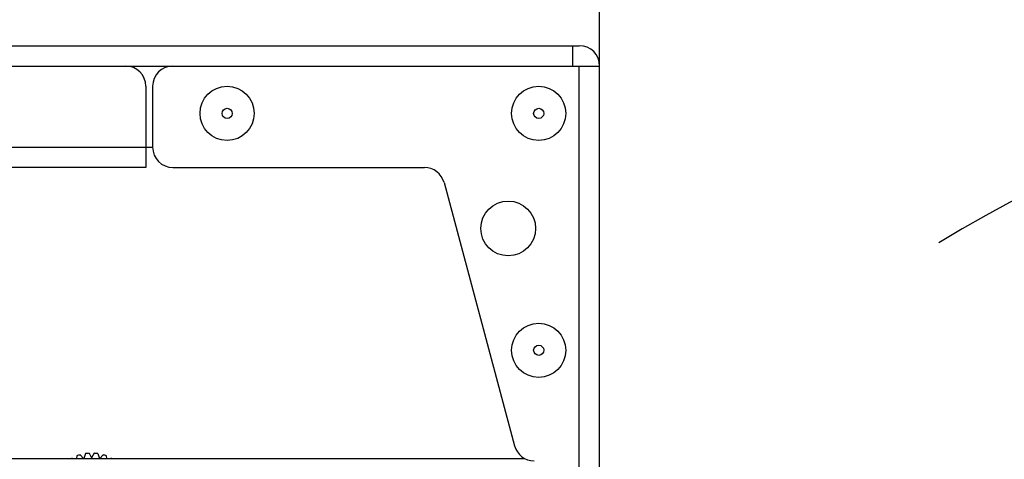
# Model space of a CAD drawing. Header units: millimetres. Extents: x 0 to 420, y 0 to 297.
# Tile 28 of 49: x 140 to 184, y 251 to 271. Entities that reach past the tile are written whole.
import ezdxf

# ---------------------------------------------------------------- set-up
doc = ezdxf.new("R2010")
doc.units = ezdxf.units.MM
doc.header["$LTSCALE"] = 23.1
doc.linetypes.add('CENTER', pattern=[0.6, 0.375, -0.075, 0.075, -0.075])
doc.layers.get('0').update_dxf_attribs({"linetype": 'CONTINUOUS'})
for name, color, linetype in [('02___PRT_ALL_AXES', 7, 'CONTINUOUS'), ('DEFAULT_1', 7, 'CENTER'), ('DIM_PILOTEES', 7, 'CONTINUOUS')]:
    doc.layers.add(name, color=color, linetype=linetype)
doc.styles.get("Standard").update_dxf_attribs({"font": 'txt', "width": 0.7})
doc.dimstyles.new('DIMSTYLE_1', dxfattribs={"dimtxt": 2.5, "dimasz": 3.5, "dimexe": 2, "dimexo": 0, "dimtad": 1, "dimlfac": 3.333333, "dimdsep": 46, "dimtxsty": 'STANDARD', "dimblk": '_FILLED', "dimblk1": '_FILLED', "dimblk2": '_FILLED', "dimcen": 0.09, "dimazin": 2, "dimtp": 0.5, "dimtm": 0.5, "dimtfac": 1, "dimtofl": 0, "dimtmove": 0, "dimatfit": 3, "dimldrblk": '_FILLED', "dimfxl": 1, "dimtolj": 1, "dimarcsym": 0})

# ---------------------------------------------------------------- blocks, each defined once
blk = doc.blocks.new('_FILLED')
at = {"color": 0, "linetype": 'BYBLOCK'}
blk.add_solid([(0, 0), (-1, 0.143), (-1, -0.143)], dxfattribs=at)
blk = doc.blocks.new('*D0')
at = {"layer": 'DIM_PILOTEES', "color": 2, "linetype": 'CONTINUOUS'}
for p, q in [((45.809, 268.625), (45.809, 277.751)), ((165.809, 268.625), (165.809, 277.751)), ((45.809, 275.751), (105.809, 275.751)), ((165.809, 275.751), (105.809, 275.751))]:
    blk.add_line(p, q, dxfattribs=at)
at = {"layer": 'DIM_PILOTEES', "color": 2, "linetype": 'CONTINUOUS', "xscale": 3.5, "yscale": 3.5, "zscale": 3.5, "rotation": 180}
blk.add_blockref('_FILLED', (45.809, 275.751), dxfattribs=at)
at = {"layer": 'DIM_PILOTEES', "color": 2, "linetype": 'CONTINUOUS', "xscale": 3.5, "yscale": 3.5, "zscale": 3.5}
blk.add_blockref('_FILLED', (165.809, 275.751), dxfattribs=at)

msp = doc.modelspace()

# ---------------------------------------------------------------- linework, layer by layer
at = {"color": 7, "linetype": 'CONTINUOUS'}
for p, q in [((46.7088, 269.5255), (164.9088, 269.5255)), ((164.6088, 269.5255), (164.6088, 268.6255)), ((45.8088, 268.6255), (165.8088, 268.6255)), ((164.9088, 219.7799), (164.9088, 268.6255)), ((165.8088, 162.7255), (165.8088, 268.6255)), ((145.7088, 267.7255), (145.7088, 264.1255)), ((146.0088, 267.7255), (146.0088, 265.0255)), ((65.6088, 265.0255), (146.0088, 265.0255)), ((145.7088, 264.1255), (65.9088, 264.1255)), ((146.9088, 264.1255), (158.0459, 264.1255)), ((158.9152, 263.4584), (162.0416, 251.7905)), ((49.1205, 251.2255), (162.4971, 251.2255)), ((142.4643, 251.2296), (142.4346, 251.2512)), ((142.6484, 251.3463), (142.6361, 251.2296)), ((142.9522, 251.2296), (142.8021, 251.3963)), ((143.031, 251.4449), (142.961, 251.2296)), ((143.1918, 251.4618), (143.3088, 251.2592)), ((143.4257, 251.4618), (143.3088, 251.2592)), ((143.5865, 251.4449), (143.6565, 251.2296)), ((143.8154, 251.3963), (143.6653, 251.2296)), ((143.9814, 251.2296), (143.9692, 251.3463)), ((144.1829, 251.2512), (144.1532, 251.2296))]:
    msp.add_line(p, q, dxfattribs=at)
for centre in [(149.3088, 266.5255), (163.1088, 266.5255), (163.1088, 256.0255)]:
    msp.add_circle(centre, 0.225, dxfattribs=at)
for centre, radius, start, end in [((164.9088, 268.6255), 0.9, 0, 90), ((144.8088, 267.7255), 0.9, 0, 90), ((146.9088, 267.7255), 0.9, 90, 180), ((146.9088, 265.0255), 0.9, 180, 270), ((158.0459, 263.2255), 0.9, 15, 90), ((162.9109, 252.0235), 0.9, 195, 270), ((143.3088, 249.5755), 1.89, 105.54852, 110.45148), ((143.3088, 249.5755), 1.89, 93.54852, 98.45148), ((143.3088, 249.5755), 1.89, 81.54852, 86.45148), ((143.3088, 249.5755), 1.89, 69.54852, 74.45148)]:
    msp.add_arc(centre, radius, start, end, dxfattribs=at)
at = {"layer": '02___PRT_ALL_AXES', "color": 7, "linetype": 'CONTINUOUS'}
for centre, radius in [((149.3088, 266.5255), 1.2), ((163.1088, 266.5255), 1.2), ((161.7588, 261.4255), 1.215), ((163.1088, 256.0255), 1.2)]:
    msp.add_circle(centre, radius, dxfattribs=at)
at = {"layer": 'DEFAULT_1', "color": 7, "linetype": 'CENTER'}
msp.add_arc((213.6986, 206.5142), 63.4564, 53.541369, 121.200022, dxfattribs=at)

# ---------------------------------------------------------------- dimensions: what is measured, and where the dimension line sits
at = {"layer": 'DIM_PILOTEES', "color": 2, "linetype": 'CONTINUOUS'}
dim = msp.add_linear_dim(base=(165.8088, 275.7513), p1=(45.8088, 268.6255), p2=(165.8088, 268.6255), dimstyle='DIMSTYLE_1', dxfattribs=at)
dim.commit()
dim.dimension.update_dxf_attribs({"geometry": '*D0', "text_midpoint": (103.008, 275.7513), "dimtype": 160})

doc.saveas('drawing.dxf')
